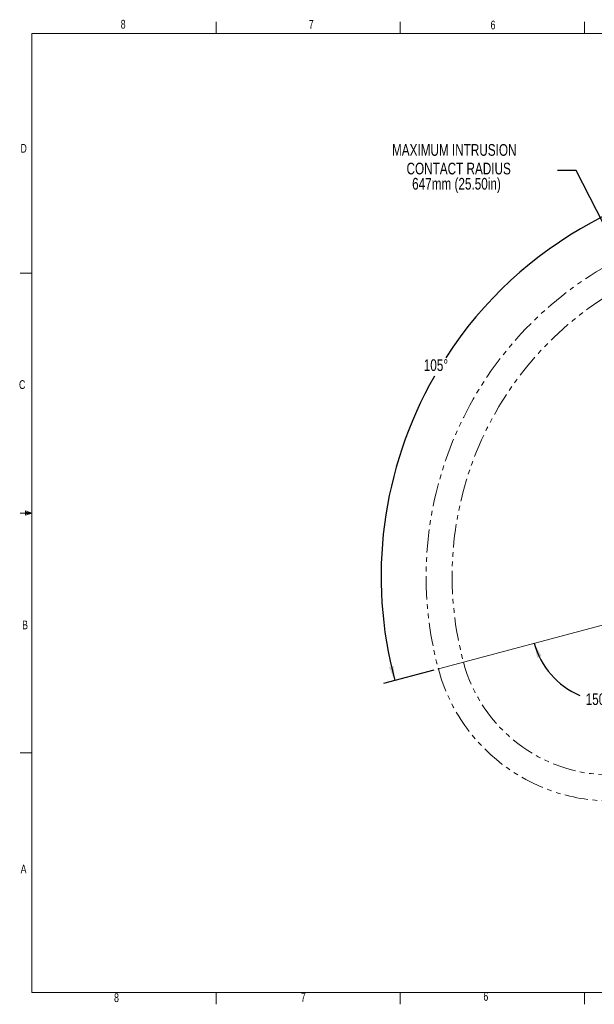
# Model space of a CAD drawing. Extents: x 13 to 426, y 7 to 274.
# Tile 1 of 14: x 13 to 169, y 7 to 274. Entities that reach past the tile are written whole.
import ezdxf

# ---------------------------------------------------------------- set-up
doc = ezdxf.new("R2010")
doc.units = 0
doc.header["$MEASUREMENT"] = 0
doc.header["$PDSIZE"] = -1
doc.linetypes.add('PHANTOM', pattern=[12.7, 6.35, -1.27, 1.27, -1.27, 1.27, -1.27])
doc.styles.add('SLDTEXTSTYLE0', font='txt', dxfattribs={"width": 0.75})
doc.dimstyles.new('SLDDIMSTYLE0', dxfattribs={"dimtxt": 4.233333, "dimasz": 3.9624, "dimexe": 3.175, "dimexo": 0.0625, "dimgap": 1.058333, "dimtad": 0, "dimtih": 1, "dimtoh": 1, "dimdec": 0, "dimlfac": 6.666667, "dimzin": 12, "dimdsep": 46, "dimtxsty": 'Standard', "dimsah": 1, "dimcen": 0.09, "dimclrd": 7, "dimclre": 7, "dimclrt": 7, "dimadec": 0, "dimazin": 0, "dimtfac": 1, "dimtofl": 0, "dimtmove": 0, "dimatfit": 3, "dimfxl": 1, "dimtolj": 1, "dimtzin": 12, "dimarcsym": 0})
doc.dimstyles.new('SLDDIMSTYLE1', dxfattribs={"dimtxt": 4.233333, "dimasz": 3.9624, "dimexe": 3.175, "dimexo": 0.0625, "dimgap": 1.058333, "dimtad": 0, "dimtih": 1, "dimtoh": 1, "dimdec": 0, "dimlfac": 6.666667, "dimzin": 12, "dimdsep": 46, "dimtxsty": 'Standard', "dimsah": 1, "dimcen": 0.09, "dimclrd": 7, "dimclre": 7, "dimclrt": 7, "dimadec": 0, "dimazin": 0, "dimtfac": 1, "dimtdec": 4, "dimtofl": 0, "dimtmove": 0, "dimatfit": 3, "dimfxl": 1, "dimtolj": 1, "dimtzin": 12, "dimarcsym": 0})

# ---------------------------------------------------------------- blocks, each defined once
blk = doc.blocks.new('*D0')
at = {"color": 7}
for start, end in [(195, 247.2367), (279.8324, 345)]:
    blk.add_arc((172.92, 110.32), 21.34, start, end, dxfattribs=at)
for p in [(220.01, 122.94), (172.92, 110.32), (126.27, 97.82), (220.01, 97.7)]:
    blk.add_point(p, dxfattribs=at)
for points in [[(152.31, 104.8), (153.06, 100.85), (154.3, 101.31)], [(193.53, 104.8), (191.54, 101.31), (192.78, 100.85)]]:
    blk.add_solid(points, dxfattribs=at)
at = {"color": 7, "insert": (166.25, 87.98), "char_height": 3.175, "attachment_point": 7, "style": 'SLDTEXTSTYLE0'}
blk.add_mtext('150%%d', dxfattribs=at)
blk = doc.blocks.new('*D2')
at = {"color": 7}
for p, q in [((163.64, 233.15), (158.64, 233.15)), ((175.82, 209.34), (163.64, 233.15))]:
    blk.add_line(p, q, dxfattribs=at)
for p in [(175.82, 209.34), (220.01, 122.94)]:
    blk.add_point(p, dxfattribs=at)
blk.add_solid([(175.82, 209.34), (174.6, 213.17), (173.43, 212.57)], dxfattribs=at)
at = {"color": 7, "char_height": 3.175, "attachment_point": 7, "style": 'SLDTEXTSTYLE0'}
for s, insert in [('MAXIMUM INTRUSION', (113.68, 237.07)), ('CONTACT RADIUS', (117.63, 232.02)), ('647mm (25.50in)', (119.14, 226.98))]:
    blk.add_mtext(s, dxfattribs=dict(at, insert=insert))
blk = doc.blocks.new('*D5')
at = {"color": 7}
for p, q in [((220.01, 214.21), (220.01, 235.41)), ((125.04, 97.49), (111.37, 93.83))]:
    blk.add_line(p, q, dxfattribs=at)
for start, end in [(90, 147.0965), (150.1921, 195)]:
    blk.add_arc((220.01, 122.94), 109.29, start, end, dxfattribs=at)
for p in [(220.01, 212.94), (220.01, 122.94), (220.01, 122.94), (126.27, 97.82)]:
    blk.add_point(p, dxfattribs=at)
for points in [[(220.01, 232.23), (216.04, 232.82), (216.06, 231.5)], [(114.44, 94.65), (114.13, 98.65), (112.84, 98.34)]]:
    blk.add_solid(points, dxfattribs=at)
at = {"color": 7, "insert": (122.3, 178.66), "char_height": 3.175, "attachment_point": 7, "style": 'SLDTEXTSTYLE0'}
blk.add_mtext('105%%d', dxfattribs=at)

msp = doc.modelspace()

# ---------------------------------------------------------------- linework, layer by layer
at = {"color": 7, "linetype": 'Continuous', "lineweight": 0}
for p, q in [((65.91, 270.31), (65.91, 273.48)), ((115.91, 270.31), (115.91, 273.48)), ((165.92, 270.31), (165.92, 273.48)), ((15.91, 270.31), (415.96, 270.31)), ((15.91, 270.31), (15.91, 9.96)), ((15.91, 205.22), (12.73, 205.22)), ((15.91, 140.13), (12.73, 140.13)), ((15.91, 140.13), (14.2, 140.71)), ((14.2, 139.52), (14.2, 140.71)), ((15.91, 140.13), (14.2, 140.4)), ((15.91, 140.13), (14.2, 139.52)), ((15.91, 140.13), (14.2, 139.9)), ((220.01, 122.94), (126.27, 97.82)), ((15.91, 75.05), (12.73, 75.05)), ((415.96, 9.96), (15.91, 9.96)), ((65.91, 9.96), (65.91, 6.78)), ((115.91, 9.96), (115.91, 6.78)), ((165.92, 9.96), (165.92, 6.78))]:
    msp.add_line(p, q, dxfattribs=at)
at = {"color": 7, "linetype": 'PHANTOM', "lineweight": 0}
for centre, radius, start, end in [((220.01, 122.94), 97.05, 345, 195), ((220.01, 122.94), 90, 345, 195), ((172.92, 110.32), 41.25, 195, 345), ((172.92, 110.32), 48.3, 195, 345)]:
    msp.add_arc(centre, radius, start, end, dxfattribs=at)

# ---------------------------------------------------------------- texts
at = {"color": 7, "char_height": 2.38, "attachment_point": 1, "style": 'SLDTEXTSTYLE0'}
for s, insert in [('8', (40.04, 274.02)), ('7', (91.09, 273.97)), ('6', (140.43, 273.81)), ('D', (12.83, 240.33)), ('C', (12.43, 176.2)), ('B', (13.28, 110.96)), ('A', (12.88, 44.7)), ('8', (38.23, 9.77)), ('7', (88.94, 9.91)), ('6', (138.49, 10.12))]:
    msp.add_mtext(s, dxfattribs=dict(at, insert=insert))

# ---------------------------------------------------------------- dimensions: what is measured, and where the dimension line sits
dim = msp.add_radius_dim(center=(220.01, 122.94), mpoint=(175.82, 209.34), text='MAXIMUM INTRUSION\\PCONTACT RADIUS\\P647mm (25.50in)', dimstyle='SLDDIMSTYLE1')
dim.commit()
dim.dimension.update_dxf_attribs({"geometry": '*D2', "text_midpoint": (135.37, 233.15), "dimtype": 164})
for base, line1, line2, picture, middle in [((171.67, 220.96), ((220.01, 212.94), (220.01, 122.94)), ((220.01, 122.94), (126.27, 97.82)), '*D5', (133.3, 189.47)), ((159.93, 93.39), ((126.27, 97.82), (220.01, 122.94)), ((172.92, 110.32), (220.01, 97.7)), '*D0', (172.92, 88.98))]:
    dim = msp.add_angular_dim_2l(base=base, line1=line1, line2=line2, dimstyle='SLDDIMSTYLE0')
    dim.commit()
    dim.dimension.update_dxf_attribs({"geometry": picture, "text_midpoint": middle, "dimtype": 162})

doc.saveas('drawing.dxf')
